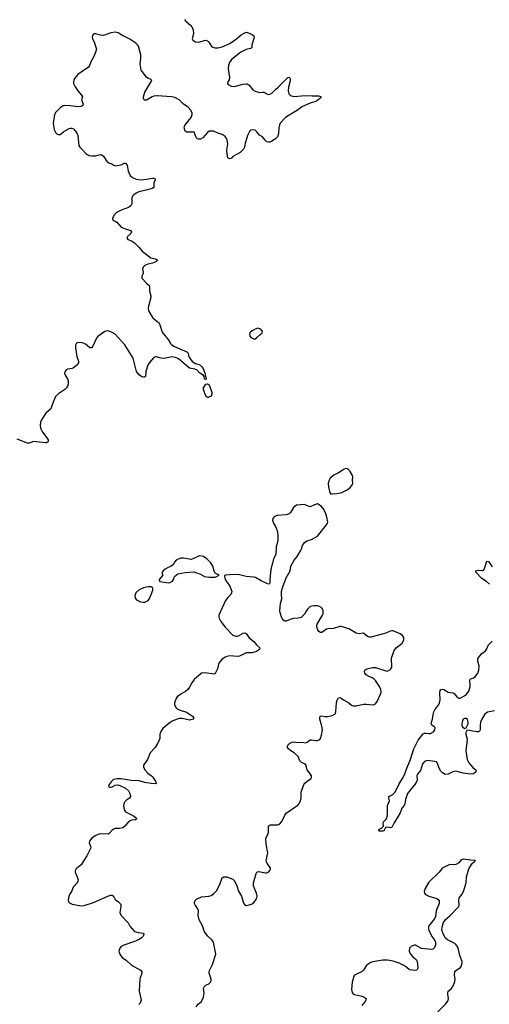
# Model space of a CAD drawing. Header units: inches. Extents: x 1954800 to 2060275, y 904969 to 1016298.
# Tile 48 of 77: x 1998145 to 2004461, y 972813 to 986068. Entities that reach past the tile are written whole.
import ezdxf

# ---------------------------------------------------------------- set-up
doc = ezdxf.new("R2010")
doc.units = ezdxf.units.IN
doc.header["$MEASUREMENT"] = 0
for name, color, linetype in [('B9997', 7, 'Continuous'), ('B9998', 7, 'Continuous'), ('C0907', 7, 'Continuous'), ('C0908', 7, 'Continuous')]:
    doc.layers.add(name, color=color, linetype=linetype)

msp = doc.modelspace()

# ---------------------------------------------------------------- linework, layer by layer
at = {"layer": 'B9997', "color": 6, "elevation": 600}
msp.add_lwpolyline([(1999875, 978435), (1999810, 978421), (1999750, 978392), (1999706, 978350), (1999693, 978310), (1999700, 978280), (1999718, 978258), (1999770, 978233), (1999810, 978225), (1999830, 978227), (1999871, 978249), (1999890, 978275), (1999915, 978330), (1999935, 978390), (1999936, 978410), (1999930, 978422), (1999912, 978432)], close=True, dxfattribs=at)
msp.add_lwpolyline([(2000000, 976324), (1999967, 976270), (1999900, 976200), (1999866, 976110), (1999809, 976030), (1999809, 976010), (1999830, 975970), (1999870, 975925), (1999917, 975890), (1999936, 975870), (1999978, 975810), (1999983, 975790), (1999970, 975782), (1999915, 975785), (1999830, 975798), (1999750, 975823), (1999645, 975825), (1999510, 975846), (1999450, 975850), (1999410, 975838), (1999397, 975830), (1999375, 975810), (1999347, 975770), (1999341, 975750), (1999344, 975744), (1999350, 975738), (1999370, 975735), (1999390, 975741), (1999430, 975763), (1999466, 975766), (1999490, 975759), (1999570, 975723), (1999607, 975687), (1999628, 975650), (1999634, 975610), (1999624, 975590), (1999580, 975560), (1999551, 975529), (1999541, 975490), (1999550, 975430), (1999570, 975404), (1999676, 975350), (1999700, 975330), (1999716, 975310), (1999714, 975306), (1999702, 975298), (1999650, 975293), (1999630, 975284), (1999610, 975270), (1999560, 975210), (1999530, 975190), (1999490, 975181), (1999430, 975180), (1999410, 975171), (1999390, 975156), (1999350, 975112), (1999336, 975104), (1999234, 975106), (1999210, 975102), (1999158, 975082), (1999116, 975050), (1999084, 975010), (1999079, 974990), (1999101, 974930), (1999098, 974910), (1999050, 974810), (1999006, 974750), (1998970, 974690), (1998905, 974635), (1998890, 974610), (1998890, 974590), (1998920, 974530), (1998933, 974490), (1998929, 974470), (1998918, 974450), (1998865, 974390), (1998840, 974330), (1998815, 974290), (1998802, 974250), (1998799, 974210), (1998805, 974190), (1998817, 974177), (1998850, 974159), (1998970, 974140), (1999010, 974141), (1999136, 974184), (1999330, 974270), (1999370, 974283), (1999390, 974281), (1999408, 974268), (1999430, 974224), (1999473, 974193), (1999498, 974170), (1999506, 974150), (1999507, 974130), (1999492, 974050), (1999509, 974009), (1999603, 973910), (1999626, 973866), (1999690, 973791), (1999739, 973779), (1999810, 973770), (1999815, 973755), (1999804, 973730), (1999784, 973710), (1999750, 973687), (1999690, 973660), (1999546, 973610), (1999510, 973592), (1999490, 973570), (1999480, 973530), (1999490, 973486), (1999504, 973464), (1999524, 973444), (1999582, 973402), (1999650, 973342), (1999770, 973274), (1999789, 973250), (1999790, 973230), (1999765, 973170), (1999762, 973150), (1999753, 972990), (1999779, 972870), (1999764, 972830), (1999748, 972810)], dxfattribs=at)
at = {"layer": 'B9998', "color": 6, "elevation": 500}
for points in [[(2000000, 985041), (1999990, 985042), (1999950, 985039), (1999929, 985031), (1999850, 984984), (1999830, 984983), (1999814, 984994), (1999808, 985008), (1999808, 985030), (1999827, 985090), (1999921, 985250), (1999906, 985266), (1999870, 985279), (1999850, 985295), (1999781, 985390), (1999774, 985414), (1999766, 985470), (1999775, 985550), (1999773, 985593), (1999742, 985710), (1999730, 985730), (1999709, 985750), (1999625, 985805), (1999519, 985859), (1999470, 985889), (1999430, 985901), (1999370, 985890), (1999270, 985855), (1999230, 985858), (1999170, 985878), (1999144, 985876), (1999131, 985869), (1999124, 985856), (1999120, 985830), (1999126, 985810), (1999145, 985770), (1999176, 985670), (1999166, 985630), (1999140, 985570), (1999106, 985510), (1999083, 985450), (1999070, 985430), (1998970, 985363), (1998929, 985330), (1998879, 985270), (1998868, 985232), (1998870, 985210), (1998890, 985163), (1998928, 985108), (1998977, 985050), (1998988, 985030), (1998976, 984990), (1999000, 984930), (1998990, 984910), (1998962, 984898), (1998927, 984893), (1998830, 984906), (1998750, 984912), (1998730, 984909), (1998693, 984887), (1998630, 984821), (1998611, 984790), (1998596, 984670), (1998608, 984590), (1998636, 984536), (1998661, 984521), (1998690, 984521), (1998738, 984562), (1998810, 984603), (1998830, 984609), (1998848, 984608), (1998870, 984598), (1998908, 984550), (1998925, 984510), (1998939, 984370), (1998952, 984350), (1998990, 984317), (1999030, 984272), (1999054, 984254), (1999080, 984240), (1999113, 984233), (1999170, 984237), (1999230, 984251), (1999250, 984248), (1999273, 984230), (1999310, 984170), (1999330, 984146), (1999386, 984126), (1999410, 984108), (1999430, 984102), (1999510, 984112), (1999550, 984134), (1999570, 984136), (1999589, 984110), (1999604, 984030), (1999630, 983970), (1999661, 983941), (1999710, 983919), (1999770, 983911), (1999850, 983920), (1999930, 983936), (1999950, 983936), (1999964, 983930), (1999966, 983910), (1999947, 983870), (1999948, 983810), (1999926, 983794), (1999865, 983775), (1999748, 983750), (1999710, 983732), (1999680, 983710), (1999663, 983690), (1999653, 983670), (1999653, 983590), (1999638, 983562), (1999610, 983540), (1999510, 983503), (1999448, 983470), (1999410, 983430), (1999394, 983390), (1999396, 983370), (1999430, 983356), (1999450, 983342), (1999510, 983274), (1999555, 983255), (1999636, 983230), (1999651, 983210), (1999641, 983190), (1999593, 983150), (1999585, 983130), (1999598, 983110), (1999650, 983089), (1999690, 983065), (1999746, 983006), (1999791, 982951), (1999890, 982874), (1999910, 982861), (1999972, 982850), (2000000, 982831)], [(2000000, 982829), (1999974, 982810), (1999931, 982790), (1999870, 982777), (1999830, 982760), (1999806, 982734), (1999798, 982710), (1999805, 982670), (1999805, 982650), (1999786, 982614), (1999787, 982590), (1999850, 982519), (1999885, 982490), (1999891, 982471), (1999892, 982412), (1999909, 982350), (1999909, 982330), (1999876, 982210), (1999873, 982190), (1999879, 982150), (1999930, 982057), (2000000, 982002)], [(2000000, 981525), (1999990, 981528), (1999970, 981529), (1999950, 981519), (1999890, 981451), (1999870, 981419), (1999840, 981330), (1999836, 981264), (1999825, 981255), (1999810, 981254), (1999790, 981260), (1999750, 981286), (1999715, 981330), (1999672, 981510), (1999560, 981690), (1999430, 981832), (1999390, 981858), (1999350, 981874), (1999323, 981877), (1999291, 981869), (1999196, 981804), (1999179, 981781), (1999130, 981674), (1999110, 981648), (1999090, 981649), (1999030, 981698), (1998990, 981718), (1998938, 981722), (1998907, 981713), (1998895, 981685), (1998895, 981650), (1998913, 981533), (1998934, 981470), (1998935, 981450), (1998907, 981413), (1998870, 981381), (1998849, 981371), (1998790, 981363), (1998770, 981354), (1998759, 981341), (1998749, 981311), (1998750, 981290), (1998790, 981233), (1998796, 981210), (1998798, 981162), (1998790, 981135), (1998774, 981110), (1998754, 981090), (1998670, 981034), (1998627, 980993), (1998584, 980896), (1998562, 980830), (1998498, 980770), (1998439, 980681), (1998424, 980650), (1998420, 980610), (1998425, 980570), (1998453, 980513), (1998510, 980440), (1998528, 980410), (1998528, 980390), (1998520, 980380), (1998507, 980373), (1998490, 980370), (1998330, 980390), (1998274, 980366), (1998250, 980368), (1998110, 980421)]]:
    msp.add_lwpolyline(points, dxfattribs=at)
at = {"layer": 'C0907', "color": 6}
for points, elevation in [([(2002483, 980000), (2002434, 979966), (2002370, 979938), (2002323, 979897), (2002306, 979870), (2002296, 979830), (2002298, 979778), (2002314, 979714), (2002327, 979687), (2002350, 979683), (2002410, 979688), (2002478, 979702), (2002550, 979737), (2002590, 979771), (2002620, 979810), (2002624, 979830), (2002621, 979870), (2002624, 979910), (2002620, 979930), (2002590, 979985), (2002578, 980000)], 600), ([(2000519, 972781), (2000546, 972814), (2000591, 972850), (2000617, 972910), (2000625, 972965), (2000618, 973030), (2000628, 973050), (2000648, 973070), (2000691, 973090), (2000712, 973110), (2000720, 973130), (2000719, 973150), (2000695, 973230), (2000693, 973250), (2000698, 973270), (2000739, 973350), (2000781, 973490), (2000752, 973650), (2000730, 973680), (2000675, 973730), (2000632, 973790), (2000603, 973870), (2000559, 973950), (2000547, 974010), (2000551, 974070), (2000544, 974090), (2000505, 974150), (2000498, 974170), (2000497, 974190), (2000503, 974210), (2000521, 974230), (2000590, 974258), (2000690, 974267), (2000721, 974279), (2000757, 974303), (2000795, 974345), (2000842, 974438), (2000870, 974517), (2000890, 974530), (2000910, 974531), (2000931, 974530), (2001010, 974496), (2001036, 974476), (2001067, 974407), (2001090, 974336), (2001128, 974270), (2001155, 974175), (2001170, 974155), (2001190, 974145), (2001230, 974150), (2001270, 974166), (2001300, 974190), (2001328, 974232), (2001339, 974270), (2001331, 974310), (2001301, 974370), (2001290, 974410), (2001291, 974450), (2001324, 974576), (2001333, 974590), (2001361, 974599), (2001450, 974583), (2001470, 974584), (2001490, 974593), (2001510, 974614), (2001518, 974630), (2001518, 974650), (2001474, 974710), (2001465, 974730), (2001462, 974750), (2001481, 974850), (2001461, 974970), (2001456, 975050), (2001481, 975099), (2001490, 975128), (2001490, 975210), (2001499, 975221), (2001513, 975227), (2001612, 975228), (2001641, 975239), (2001670, 975274), (2001710, 975359), (2001730, 975385), (2001886, 975494), (2001911, 975530), (2001926, 975570), (2001930, 975590), (2001931, 975670), (2001965, 975770), (2001980, 975790), (2002010, 975815), (2002063, 975850), (2002072, 975868), (2002068, 975890), (2002057, 975910), (2002012, 975970), (2001995, 976035), (2001977, 976050), (2001936, 976070), (2001915, 976090), (2001890, 976150), (2001839, 976199), (2001790, 976225), (2001762, 976250), (2001745, 976270), (2001746, 976290), (2001758, 976310), (2001778, 976330), (2001810, 976344), (2001830, 976348), (2001890, 976338), (2001950, 976340), (2001990, 976335), (2002010, 976341), (2002050, 976371), (2002070, 976375), (2002130, 976364), (2002150, 976364), (2002181, 976379), (2002191, 976390), (2002206, 976434), (2002217, 976510), (2002210, 976558), (2002183, 976650), (2002181, 976670), (2002187, 976690), (2002210, 976697), (2002250, 976687), (2002290, 976687), (2002350, 976700), (2002383, 976717), (2002392, 976728), (2002399, 976750), (2002405, 976875), (2002413, 976907), (2002430, 976936), (2002450, 976944), (2002470, 976935), (2002499, 976910), (2002572, 976872), (2002610, 976841), (2002630, 976832), (2002670, 976833), (2002770, 976852), (2002810, 976853), (2002890, 976845), (2002913, 976847), (2002930, 976856), (2002952, 976888), (2002999, 976990), (2003006, 977014), (2003003, 977050), (2002985, 977090), (2002930, 977173), (2002912, 977192), (2002888, 977208), (2002830, 977232), (2002804, 977250), (2002789, 977270), (2002784, 977290), (2002787, 977310), (2002814, 977330), (2002890, 977346), (2002930, 977349), (2003070, 977300), (2003090, 977298), (2003124, 977316), (2003138, 977330), (2003149, 977351), (2003148, 977472), (2003184, 977576), (2003210, 977610), (2003290, 977676), (2003313, 977713), (2003312, 977750), (2003296, 977776), (2003262, 977802), (2003170, 977841), (2003150, 977841), (2003130, 977836), (2003070, 977807), (2002870, 977755), (2002850, 977756), (2002825, 977765), (2002770, 977807), (2002710, 977801), (2002670, 977810), (2002570, 977868), (2002470, 977898), (2002450, 977897), (2002366, 977874), (2002290, 977868), (2002270, 977861), (2002210, 977818), (2002190, 977819), (2002170, 977832), (2002155, 977855), (2002142, 977890), (2002142, 977910), (2002148, 977930), (2002219, 978050), (2002225, 978070), (2002225, 978110), (2002210, 978151), (2002178, 978170), (2002155, 978175), (2002102, 978178), (2002054, 978166), (2002022, 978138), (2002004, 978116), (2001975, 978065), (2001930, 978022), (2001890, 978010), (2001830, 978008), (2001785, 977995), (2001730, 977970), (2001710, 977972), (2001690, 977986), (2001665, 978025), (2001651, 978070), (2001645, 978110), (2001655, 978210), (2001673, 978270), (2001665, 978330), (2001666, 978370), (2001679, 978421), (2001730, 978556), (2001781, 978650), (2001792, 978710), (2001835, 978790), (2001879, 978841), (2001924, 978916), (2001937, 978943), (2001948, 978990), (2001970, 979024), (2002006, 979054), (2002070, 979070), (2002150, 979116), (2002273, 979267), (2002287, 979290), (2002290, 979310), (2002276, 979370), (2002256, 979430), (2002229, 979489), (2002198, 979518), (2002150, 979548), (2002110, 979537), (2002050, 979512), (2001970, 979540), (2001922, 979538), (2001870, 979530), (2001830, 979502), (2001788, 979432), (2001770, 979417), (2001730, 979404), (2001610, 979394), (2001570, 979378), (2001550, 979354), (2001546, 979330), (2001558, 979290), (2001586, 979246), (2001607, 979190), (2001615, 979130), (2001617, 979050), (2001594, 978970), (2001592, 978870), (2001560, 978810), (2001547, 978750), (2001524, 978670), (2001510, 978530), (2001510, 978490), (2001505, 978475), (2001490, 978470), (2001470, 978476), (2001393, 978513), (2001317, 978557), (2001290, 978564), (2001190, 978572), (2001083, 978597), (2000965, 978595), (2000911, 978589), (2000898, 978582), (2000903, 978550), (2000921, 978510), (2000967, 978450), (2000977, 978430), (2000997, 978370), (2000996, 978350), (2000985, 978330), (2000943, 978290), (2000915, 978250), (2000825, 978050), (2000824, 978030), (2000828, 978010), (2000850, 977967), (2000909, 977889), (2001010, 977783), (2001050, 977767), (2001070, 977767), (2001090, 977772), (2001150, 977810), (2001175, 977815), (2001190, 977804), (2001230, 977745), (2001295, 977695), (2001331, 977651), (2001377, 977610), (2001372, 977590), (2001330, 977563), (2001270, 977544), (2001190, 977546), (2001100, 977500), (2001070, 977497), (2000970, 977502), (2000930, 977495), (2000910, 977487), (2000864, 977456), (2000837, 977423), (2000818, 977390), (2000804, 977330), (2000770, 977255), (2000630, 977273), (2000590, 977270), (2000490, 977185), (2000460, 977140), (2000430, 977082), (2000406, 977050), (2000376, 977024), (2000311, 976989), (2000265, 976950), (2000250, 976929), (2000227, 976870), (2000227, 976847), (2000243, 976810), (2000264, 976790), (2000290, 976776), (2000387, 976747), (2000471, 976690), (2000485, 976670), (2000472, 976650), (2000430, 976636), (2000330, 976662), (2000290, 976659), (2000250, 976646), (2000197, 976623), (2000149, 976591), (2000070, 976524), (2000046, 976494), (2000032, 976450), (2000028, 976392), (2000004, 976330), (2000000, 976324)], 600), ([(2004463, 978470), (2004424, 978504), (2004363, 978543), (2004280, 978630), (2004280, 978650), (2004310, 978657), (2004370, 978653), (2004394, 978666), (2004430, 978780), (2004450, 978775), (2004501, 978701)], 500), ([(2004530, 976764), (2004436, 976744), (2004403, 976717), (2004362, 976650), (2004344, 976610), (2004339, 976570), (2004338, 976510), (2004328, 976490), (2004310, 976483), (2004290, 976482), (2004170, 976502), (2004161, 976499), (2004146, 976474), (2004145, 976450), (2004164, 976384), (2004147, 976227), (2004162, 976110), (2004184, 976064), (2004241, 976001), (2004279, 975970), (2004286, 975950), (2004279, 975941), (2004250, 975916), (2004210, 975912), (2004110, 975923), (2004010, 975950), (2003970, 975941), (2003910, 975910), (2003870, 975908), (2003831, 975930), (2003810, 975952), (2003786, 975990), (2003767, 976047), (2003750, 976075), (2003730, 976082), (2003630, 976097), (2003590, 976082), (2003563, 976050), (2003538, 975962), (2003494, 975910), (2003487, 975893), (2003489, 975830), (2003474, 975790), (2003362, 975650), (2003333, 975570), (2003325, 975510), (2003315, 975490), (2003285, 975455), (2003261, 975390), (2003182, 975258), (2003157, 975203), (2003148, 975192), (2003130, 975187), (2003090, 975196), (2003067, 975193), (2003043, 975150), (2003030, 975144), (2002985, 975145), (2002975, 975150), (2002982, 975170), (2003010, 975184), (2003037, 975210), (2003034, 975250), (2003040, 975270), (2003074, 975306), (2003081, 975319), (2003090, 975370), (2003091, 975490), (2003120, 975550), (2003110, 975590), (2003109, 975610), (2003162, 975638), (2003202, 975678), (2003246, 975770), (2003299, 975861), (2003319, 975901), (2003350, 975991), (2003393, 976087), (2003448, 976252), (2003505, 976370), (2003570, 976452), (2003590, 976464), (2003610, 976465), (2003650, 976458), (2003670, 976460), (2003710, 976483), (2003731, 976510), (2003733, 976533), (2003721, 976550), (2003690, 976572), (2003681, 976590), (2003682, 976610), (2003697, 976650), (2003705, 976715), (2003716, 976750), (2003730, 976778), (2003782, 976850), (2003791, 976870), (2003799, 976910), (2003795, 977005), (2003801, 977039), (2003810, 977051), (2003830, 977055), (2003850, 977053), (2003910, 977017), (2003970, 977007), (2003990, 976995), (2004024, 976950), (2004050, 976934), (2004070, 976934), (2004150, 976981), (2004170, 977004), (2004185, 977030), (2004202, 977090), (2004206, 977110), (2004200, 977170), (2004206, 977190), (2004250, 977207), (2004270, 977223), (2004305, 977270), (2004322, 977310), (2004326, 977366), (2004308, 977430), (2004305, 977450), (2004309, 977470), (2004363, 977537), (2004410, 977571), (2004430, 977600), (2004450, 977650), (2004498, 977702)], 500), ([(2003770, 972712), (2003879, 972821), (2003901, 972850), (2003910, 972870), (2003912, 972890), (2003902, 972950), (2003904, 972976), (2003910, 972990), (2003950, 973023), (2003961, 973039), (2003980, 973070), (2003998, 973122), (2004003, 973150), (2003994, 973210), (2003996, 973250), (2004011, 973269), (2004074, 973310), (2004088, 973332), (2004098, 973370), (2004097, 973390), (2004065, 973470), (2004047, 973550), (2004032, 973590), (2004010, 973619), (2003996, 973630), (2003901, 973681), (2003870, 973710), (2003835, 973775), (2003825, 973810), (2003826, 973854), (2003845, 973915), (2003868, 973952), (2003930, 974005), (2004051, 974130), (2004057, 974150), (2004050, 974210), (2004054, 974246), (2004094, 974290), (2004115, 974330), (2004150, 974450), (2004156, 974530), (2004185, 974635), (2004223, 974697), (2004242, 974718), (2004262, 974730), (2004263, 974737), (2004278, 974750), (2004210, 974754), (2004110, 974768), (2004084, 974756), (2004050, 974718), (2004010, 974694), (2003990, 974689), (2003930, 974694), (2003845, 974655), (2003824, 974636), (2003788, 974590), (2003650, 974456), (2003597, 974370), (2003586, 974330), (2003589, 974310), (2003604, 974290), (2003650, 974268), (2003757, 974237), (2003770, 974230), (2003785, 974205), (2003786, 974170), (2003749, 974071), (2003736, 973990), (2003719, 973961), (2003650, 973871), (2003644, 973850), (2003644, 973830), (2003650, 973810), (2003690, 973727), (2003729, 973670), (2003737, 973650), (2003739, 973630), (2003736, 973610), (2003720, 973570), (2003710, 973559), (2003690, 973551), (2003550, 973563), (2003470, 973607), (2003450, 973608), (2003430, 973601), (2003410, 973590), (2003390, 973570), (2003385, 973530), (2003401, 973490), (2003432, 973452), (2003476, 973416), (2003491, 973390), (2003499, 973310), (2003496, 973290), (2003486, 973274), (2003470, 973267), (2003390, 973275), (2003350, 973310), (2003310, 973337), (2003250, 973366), (2003170, 973392), (2003090, 973406), (2003030, 973406), (2002895, 973385), (2002866, 973374), (2002830, 973352), (2002806, 973330), (2002769, 973271), (2002750, 973253), (2002664, 973216), (2002650, 973205), (2002640, 973190), (2002619, 973110), (2002609, 973010), (2002615, 972970), (2002630, 972953), (2002645, 972945), (2002750, 972923), (2002780, 972910), (2002803, 972890), (2002802, 972870), (2002790, 972850), (2002745, 972795)], 600)]:
    msp.add_lwpolyline(points, dxfattribs=dict(at, elevation=elevation))
for points, elevation in [([(2000570, 978850), (2000550, 978846), (2000472, 978808), (2000450, 978803), (2000350, 978821), (2000310, 978821), (2000251, 978790), (2000231, 978770), (2000210, 978729), (2000173, 978707), (2000131, 978690), (2000101, 978670), (2000076, 978650), (2000063, 978630), (2000061, 978610), (2000071, 978590), (2000023, 978530), (2000025, 978510), (2000030, 978505), (2000150, 978488), (2000170, 978491), (2000199, 978510), (2000215, 978530), (2000229, 978571), (2000270, 978606), (2000370, 978624), (2000490, 978635), (2000510, 978624), (2000570, 978607), (2000630, 978571), (2000690, 978563), (2000730, 978561), (2000775, 978565), (2000826, 978590), (2000775, 978615), (2000762, 978642), (2000742, 978710), (2000717, 978757), (2000664, 978810), (2000619, 978839)], 600), ([(2004150, 976662), (2004130, 976661), (2004110, 976650), (2004100, 976630), (2004090, 976590), (2004090, 976570), (2004100, 976550), (2004130, 976528), (2004150, 976533), (2004157, 976543), (2004175, 976590), (2004176, 976610), (2004170, 976645)], 500)]:
    msp.add_lwpolyline(points, close=True, dxfattribs=dict(at, elevation=elevation))
at = {"layer": 'C0908', "color": 6}
for points, elevation in [([(2000363, 986070), (2000373, 986050), (2000446, 985990), (2000460, 985970), (2000478, 985930), (2000483, 985877), (2000466, 985810), (2000476, 985790), (2000510, 985770), (2000550, 985764), (2000650, 985790), (2000670, 985784), (2000687, 985767), (2000730, 985704), (2000770, 985690), (2000810, 985689), (2000870, 985703), (2000970, 985749), (2001060, 985810), (2001130, 985868), (2001190, 985898), (2001210, 985896), (2001270, 985870), (2001294, 985850), (2001299, 985830), (2001269, 985731), (2001267, 985690), (2001250, 985678), (2001190, 985668), (2001119, 985630), (2001010, 985546), (2000994, 985530), (2000967, 985490), (2000952, 985450), (2000949, 985409), (2000969, 985290), (2000961, 985259), (2000944, 985230), (2000939, 985210), (2000950, 985197), (2000990, 985173), (2001030, 985170), (2001150, 985200), (2001190, 985205), (2001203, 985203), (2001230, 985186), (2001282, 985122), (2001310, 985105), (2001370, 985088), (2001410, 985094), (2001430, 985092), (2001470, 985069), (2001490, 985062), (2001510, 985063), (2001530, 985073), (2001548, 985090), (2001584, 985130), (2001620, 985160), (2001750, 985290), (2001770, 985294), (2001776, 985290), (2001783, 985270), (2001783, 985243), (2001762, 985158), (2001754, 985110), (2001766, 985070), (2001787, 985047), (2001832, 985032), (2001990, 985047), (2002079, 985041), (2002162, 985042), (2002199, 985030), (2002190, 985010), (2002165, 984995), (2002136, 984970), (2002050, 984946), (2001950, 984899), (2001870, 984840), (2001790, 984797), (2001722, 984750), (2001650, 984673), (2001638, 984650), (2001629, 984610), (2001626, 984530), (2001611, 984490), (2001591, 984469), (2001530, 984427), (2001510, 984419), (2001490, 984417), (2001470, 984423), (2001445, 984445), (2001410, 984491), (2001370, 984512), (2001336, 984556), (2001310, 984581), (2001274, 984586), (2001250, 984579), (2001236, 984564), (2001209, 984510), (2001177, 984403), (2001169, 984350), (2001156, 984324), (2001110, 984281), (2001014, 984226), (2000990, 984199), (2000970, 984193), (2000945, 984210), (2000934, 984254), (2000933, 984310), (2000944, 984390), (2000936, 984450), (2000928, 984470), (2000910, 984493), (2000870, 984523), (2000803, 984543), (2000750, 984566), (2000692, 984568), (2000670, 984550), (2000610, 984476), (2000579, 984461), (2000550, 984459), (2000530, 984467), (2000520, 984480), (2000490, 984552), (2000393, 984553), (2000370, 984568), (2000358, 984610), (2000360, 984630), (2000371, 984650), (2000452, 984750), (2000466, 984790), (2000464, 984810), (2000445, 984850), (2000412, 984892), (2000348, 984930), (2000289, 984989), (2000230, 985018), (2000187, 985027), (2000000, 985041)], 500), ([(2000000, 982831), (2000001, 982830), (2000000, 982829)], 500), ([(2000000, 982002), (2000015, 981990), (2000030, 981962), (2000063, 981863), (2000097, 981817), (2000144, 981764), (2000174, 981710), (2000190, 981691), (2000227, 981667), (2000400, 981590), (2000413, 981573), (2000422, 981530), (2000432, 981510), (2000466, 981466), (2000510, 981440), (2000570, 981421), (2000590, 981401), (2000611, 981370), (2000635, 981310), (2000644, 981264), (2000650, 981258), (2000653, 981230), (2000650, 981224), (2000630, 981230), (2000626, 981266), (2000617, 981277), (2000570, 981310), (2000530, 981350), (2000502, 981362), (2000430, 981375), (2000280, 981500), (2000241, 981521), (2000190, 981531), (2000090, 981506), (2000050, 981510), (2000000, 981525)], 500), ([(2002578, 980000), (2002570, 980009), (2002550, 980023), (2002530, 980027), (2002510, 980018), (2002483, 980000)], 600)]:
    msp.add_lwpolyline(points, dxfattribs=dict(at, elevation=elevation))
for points, elevation in [([(2001350, 981913), (2001310, 981903), (2001270, 981880), (2001242, 981850), (2001234, 981830), (2001240, 981810), (2001256, 981790), (2001290, 981772), (2001310, 981773), (2001330, 981784), (2001374, 981826), (2001407, 981850), (2001413, 981870), (2001390, 981902)], 600), ([(2000670, 980977), (2000667, 980987), (2000650, 980999), (2000618, 981090), (2000619, 981110), (2000630, 981135), (2000650, 981161), (2000670, 981167), (2000695, 981150), (2000729, 981050), (2000730, 981030), (2000719, 981001), (2000690, 980984)], 500)]:
    msp.add_lwpolyline(points, close=True, dxfattribs=dict(at, elevation=elevation))

doc.saveas('drawing.dxf')
